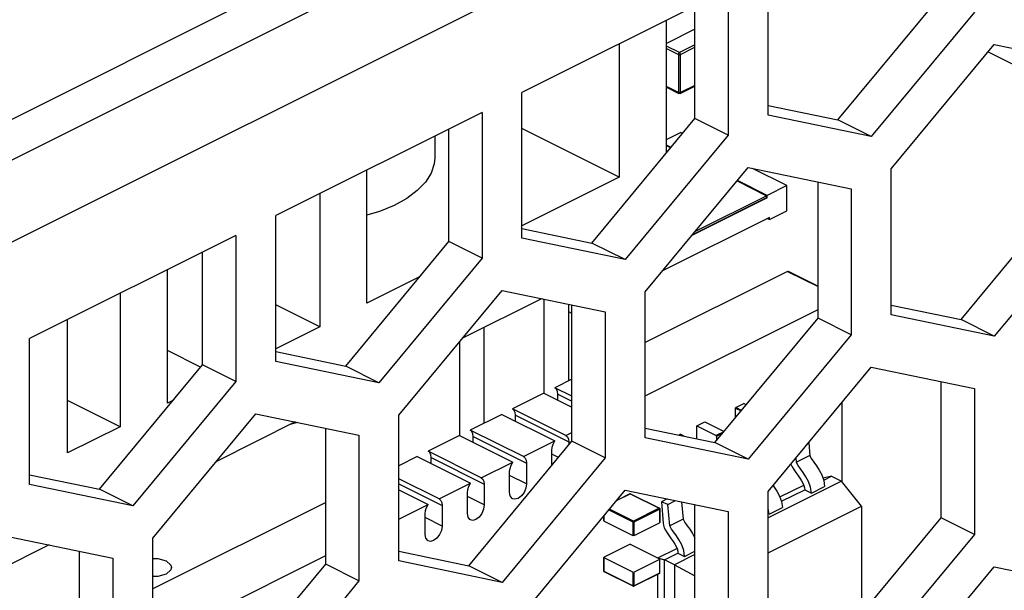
# Paper-space layout '005_EXP_CORICANT_PE_DRAWING_3_1' of a CAD drawing. Header units: millimetres. Extents: x 6 to 413, y 7 to 290.
# Tile 88 of 228: x 178.96 to 182.73, y 88.92 to 91.1. Entities that reach past the tile are written whole.
import ezdxf

# ---------------------------------------------------------------- set-up
doc = ezdxf.new("R2010")
doc.units = ezdxf.units.MM
doc.header["$LTSCALE"] = 23.1
for name, color, linetype in [('____41_BL172', 7, 'CONTINUOUS'), ('____70_BL176', 7, 'CONTINUOUS'), ('____83_BL248', 7, 'CONTINUOUS'), ('BOTTOM_CHASSIS_2_1_2019051_BL55', 7, 'CONTINUOUS'), ('PRT1359_BL247', 7, 'CONTINUOUS'), ('PRT1360_BL151', 7, 'CONTINUOUS'), ('PRT1363_BL379', 7, 'CONTINUOUS'), ('PRT1373_BL141', 7, 'CONTINUOUS'), ('PRT1399_BL71', 7, 'CONTINUOUS'), ('TOP_CHASSIS_2_1_20190516_BL98', 7, 'CONTINUOUS')]:
    doc.layers.add(name, color=color, linetype=linetype)

# ---------------------------------------------------------------- blocks, each defined once
blk = doc.blocks.new('BOTTOM_CHASSIS_2_1_2019051_BL55', base_point=(169.6266, 84.1956))
at = {"layer": 'BOTTOM_CHASSIS_2_1_2019051_BL55', "color": 7, "linetype": 'Continuous'}
for p, q in [((161.7112, 81.6404), (185.758, 93.6638)), ((181.825, 90.7356), (181.825, 91.2936)), ((181.6723, 91.2173), (180.8832, 90.8227)), ((181.6723, 91.2173), (181.6723, 90.6593)), ((182.0923, 90.7176), (182.4869, 91.1938)), ((181.545, 90.7229), (181.545, 91.1536)), ((182.6142, 91.1302), (182.2196, 90.6539)), ((182.296, 90.5301), (182.6905, 91.0064)), ((182.6905, 91.0064), (183.0851, 90.9247)), ((180.8832, 90.2647), (180.8832, 90.8227)), ((181.825, 90.7729), (182.0923, 90.7176)), ((180.7304, 90.7463), (179.9413, 90.3518)), ((180.7304, 90.7463), (180.7304, 90.1883)), ((181.1504, 90.2466), (181.545, 90.7229)), ((181.6723, 90.6593), (181.545, 90.7229)), ((182.2196, 90.6539), (181.825, 90.7356)), ((182.2196, 90.6539), (182.0923, 90.7176)), ((180.6031, 90.252), (180.6031, 90.6827)), ((181.6723, 90.6593), (181.2777, 90.183)), ((181.3541, 90.0592), (181.7487, 90.5355)), ((181.7487, 90.5355), (182.1432, 90.4537)), ((182.296, 89.9721), (182.296, 90.5301)), ((182.0159, 89.9594), (182.0159, 90.4801)), ((182.1432, 90.4537), (182.1432, 89.8957)), ((182.5632, 89.954), (182.9578, 90.4303)), ((179.9413, 89.7938), (179.9413, 90.3518)), ((183.0851, 90.3667), (182.6905, 89.8904)), ((179.7886, 90.2754), (178.9994, 89.8808)), ((179.7886, 90.2754), (179.7886, 89.7174)), ((180.8832, 90.302), (181.1504, 90.2466)), ((180.2086, 89.7757), (180.6031, 90.252)), ((180.7304, 90.1883), (180.6031, 90.252)), ((181.2777, 90.183), (180.8832, 90.2647)), ((181.2777, 90.183), (181.1504, 90.2466)), ((179.6613, 89.781), (179.6613, 90.2118)), ((180.7304, 90.1883), (180.3359, 89.7121)), ((180.4122, 89.5882), (180.8068, 90.0645)), ((180.8068, 90.0645), (181.2014, 89.9828)), ((181.3541, 89.5012), (181.3541, 90.0592)), ((181.0741, 89.4884), (181.0741, 90.0092)), ((182.296, 90.0094), (182.5632, 89.954)), ((181.2014, 89.9828), (181.2014, 89.4248)), ((182.6905, 89.8904), (182.296, 89.9721)), ((181.6214, 89.4831), (182.0159, 89.9594)), ((182.1432, 89.8957), (182.0159, 89.9594)), ((182.6905, 89.8904), (182.5632, 89.954)), ((182.1432, 89.8957), (181.7487, 89.4195)), ((178.9994, 89.3228), (178.9994, 89.8808)), ((179.9413, 89.8311), (180.2086, 89.7757)), ((179.2667, 89.3048), (179.6613, 89.781)), ((179.7886, 89.7174), (179.6613, 89.781)), ((180.3359, 89.7121), (179.9413, 89.7938)), ((180.3359, 89.7121), (180.2086, 89.7757)), ((181.825, 89.2955), (182.2196, 89.7718)), ((182.2196, 89.7718), (182.6142, 89.6901)), ((179.7886, 89.7174), (179.394, 89.2411)), ((182.4869, 89.1957), (182.4869, 89.7164)), ((182.6142, 89.6901), (182.6142, 89.1321)), ((179.4704, 89.1173), (179.8649, 89.5936)), ((179.8649, 89.5936), (180.2595, 89.5119)), ((180.4122, 89.0302), (180.4122, 89.5882)), ((180.1322, 89.0175), (180.1322, 89.5382)), ((181.3541, 89.5384), (181.6214, 89.4831)), ((180.2595, 89.5119), (180.2595, 88.9539)), ((180.6795, 89.0122), (181.0741, 89.4884)), ((181.2014, 89.4248), (181.0741, 89.4884)), ((181.7487, 89.4195), (181.3541, 89.5012)), ((181.7487, 89.4195), (181.6214, 89.4831)), ((181.2014, 89.4248), (180.8068, 88.9485)), ((178.9994, 89.3601), (179.2667, 89.3048)), ((179.394, 89.2411), (178.9994, 89.3228)), ((179.394, 89.2411), (179.2667, 89.3048)), ((180.8832, 88.8246), (181.2777, 89.3009)), ((181.2777, 89.3009), (181.6723, 89.2191)), ((181.825, 88.7375), (181.825, 89.2955)), ((181.545, 88.7248), (181.545, 89.2455)), ((181.6723, 89.2191), (181.6723, 88.6611)), ((182.0923, 88.7194), (182.4869, 89.1957)), ((182.6142, 89.1321), (182.4869, 89.1957)), ((178.9231, 89.1227), (179.3176, 89.0409)), ((179.4704, 88.5593), (179.4704, 89.1173)), ((182.6142, 89.1321), (182.2196, 88.6558)), ((179.1903, 88.5466), (179.1903, 89.0673)), ((180.4122, 89.0675), (180.6795, 89.0122)), ((179.3176, 89.0409), (179.3176, 88.4829)), ((180.8068, 88.9485), (180.4122, 89.0302)), ((179.7376, 88.5412), (180.1322, 89.0175)), ((180.2595, 88.9539), (180.1322, 89.0175)), ((180.8068, 88.9485), (180.6795, 89.0122)), ((182.296, 88.532), (182.6905, 89.0083)), ((182.6905, 89.0083), (183.0851, 88.9265)), ((180.2595, 88.9539), (179.8649, 88.4776))]:
    blk.add_line(p, q, dxfattribs=at)
blk = doc.blocks.new('PRT1399_BL71', base_point=(172.7044, 83.2047))
at = {"layer": 'PRT1399_BL71', "color": 7, "linetype": 'Continuous'}
for points in [[(179.4704, 89.0396), (179.4892, 89.0396), (179.5217, 89.0304)], [(179.5217, 89.0304), (179.5401, 89.0142), (179.5424, 89.0053)], [(179.5424, 89.0053), (179.54, 88.9962), (179.5219, 88.9804), (179.4904, 88.9712), (179.4704, 88.9711)]]:
    blk.add_lwpolyline(points, dxfattribs=at)
blk = doc.blocks.new('TOP_CHASSIS_2_1_20190516_BL98', base_point=(170.3173, 89.2924))
at = {"layer": 'TOP_CHASSIS_2_1_20190516_BL98', "color": 7, "linetype": 'Continuous'}
for p, q in [((161.0021, 81.7561), (185.6306, 94.0704)), ((161.0021, 81.6002), (185.6306, 93.9145)), ((182.6667, 90.9776), (182.9578, 90.8321))]:
    blk.add_line(p, q, dxfattribs=at)
blk = doc.blocks.new('PRT1373_BL141', base_point=(177.5972, 86.6987))
at = {"layer": 'PRT1373_BL141', "color": 7, "linetype": 'Continuous'}
for p, q in [((181.8996, 90.1382), (181.3541, 89.8654)), ((181.8996, 90.1382), (182.0159, 90.08)), ((181.9017, 90.1383), (182.0159, 90.0812)), ((181.3541, 89.6617), (182.0159, 89.9927)), ((181.0741, 89.7254), (181.0087, 89.6927)), ((180.9672, 89.672), (180.8471, 89.6119)), ((180.9672, 89.672), (181.0741, 89.6185)), ((181.0741, 89.6601), (181.0087, 89.6927)), ((181.0203, 89.6682), (181.0741, 89.6413)), ((181.0203, 89.6454), (181.0203, 89.6682)), ((181.7014, 89.6169), (181.7319, 89.6322)), ((181.7411, 89.6276), (181.7319, 89.6322)), ((182.1066, 89.6354), (182.1066, 89.3351)), ((180.8055, 89.5912), (180.6854, 89.5311)), ((180.8055, 89.5912), (181.0092, 89.4893)), ((181.0507, 89.5101), (180.8471, 89.6119)), ((181.6996, 89.5775), (181.6996, 89.6159)), ((181.7001, 89.5781), (181.7001, 89.616)), ((181.7001, 89.6147), (181.7216, 89.604)), ((181.7232, 89.606), (181.7014, 89.6169)), ((180.8586, 89.5874), (181.0623, 89.4855)), ((180.8586, 89.5646), (180.8586, 89.5874)), ((181.5526, 89.5468), (181.5831, 89.562)), ((181.5831, 89.562), (181.657, 89.5251)), ((180.8891, 89.4293), (180.6854, 89.5311)), ((181.0507, 89.5101), (181.0741, 89.5217)), ((181.5513, 89.5458), (181.5513, 89.4976)), ((181.5526, 89.5468), (181.6264, 89.5099)), ((181.6557, 89.5245), (181.6264, 89.5099)), ((181.6277, 89.5077), (181.6517, 89.5196)), ((180.6439, 89.5103), (180.5238, 89.4503)), ((180.6439, 89.5103), (180.8476, 89.4085)), ((180.697, 89.5065), (180.9007, 89.4047)), ((180.697, 89.4838), (180.697, 89.5065)), ((180.8891, 89.4293), (181.0092, 89.4893)), ((181.061, 89.4962), (181.0623, 89.4855)), ((181.0623, 89.4855), (181.0623, 89.4742)), ((181.4827, 89.5118), (181.489, 89.5149)), ((181.5041, 89.5074), (181.489, 89.5149)), ((181.6277, 89.5077), (181.6277, 89.4907)), ((181.9802, 89.4828), (181.9843, 89.4328)), ((180.7275, 89.3484), (180.5238, 89.4503)), ((180.9977, 89.3962), (180.9977, 89.4532)), ((180.4822, 89.4295), (180.4122, 89.3945)), ((180.4822, 89.4295), (180.6859, 89.3277)), ((180.5353, 89.4257), (180.739, 89.3239)), ((180.5353, 89.403), (180.5353, 89.4257)), ((180.7275, 89.3484), (180.8476, 89.4085)), ((180.9007, 89.4047), (180.9007, 89.3255)), ((181.0225, 89.4262), (180.9977, 89.4387)), ((181.9333, 89.4074), (181.9319, 89.4246)), ((181.9842, 89.4332), (181.9333, 89.4078)), ((180.836, 89.2932), (180.836, 89.3724)), ((180.5658, 89.2676), (180.4122, 89.3444)), ((180.5658, 89.2676), (180.6859, 89.3277)), ((180.9007, 89.3255), (180.836, 89.3578)), ((182.1056, 89.3351), (181.825, 89.1948)), ((182.0674, 89.3542), (182.0353, 89.3464)), ((182.0378, 89.3394), (182.0674, 89.3542)), ((182.0674, 89.3542), (182.1056, 89.3351)), ((182.182, 89.2403), (182.1056, 89.3351)), ((180.4122, 89.3256), (180.5774, 89.243)), ((180.4122, 89.3029), (180.5243, 89.2468)), ((180.6744, 89.2124), (180.6744, 89.2915)), ((180.739, 89.3239), (180.739, 89.2447)), ((181.8588, 89.2972), (181.8688, 89.2787)), ((181.8701, 89.2753), (181.9611, 89.3208)), ((181.8762, 89.2586), (181.965, 89.303)), ((181.965, 89.303), (181.9904, 89.2902)), ((181.9904, 89.2902), (181.9874, 89.3128)), ((181.9904, 89.2902), (182.0413, 89.3157)), ((180.1322, 89.2545), (179.4704, 88.9236)), ((180.739, 89.2447), (180.6744, 89.277)), ((181.2447, 89.261), (181.2972, 89.2872)), ((181.2959, 89.2873), (181.2457, 89.2622)), ((181.2972, 89.2872), (181.4077, 89.232)), ((181.2985, 89.2873), (181.4089, 89.2321)), ((181.4392, 89.2674), (181.4164, 89.256)), ((181.4417, 89.2466), (181.4164, 89.256)), ((181.4164, 89.256), (181.4231, 89.1747)), ((181.4417, 89.2466), (181.4704, 89.261)), ((181.4939, 89.2561), (181.4993, 89.1904)), ((181.8688, 89.2787), (181.8766, 89.2575)), ((181.8766, 89.2575), (181.8797, 89.2349)), ((180.4122, 89.1908), (180.5243, 89.2468)), ((180.5774, 89.243), (180.5774, 89.1639)), ((181.2155, 89.2258), (181.3079, 89.1796)), ((181.3099, 89.1831), (181.2182, 89.229)), ((181.4077, 89.232), (181.3099, 89.1831)), ((181.3119, 89.1796), (181.4097, 89.2285)), ((181.4097, 89.2285), (181.4097, 89.1764)), ((181.4105, 89.2295), (181.4105, 89.1774)), ((181.4484, 89.1649), (181.4417, 89.2466)), ((181.825, 89.0618), (182.182, 89.2403)), ((181.8288, 89.2094), (181.8257, 89.232)), ((181.8288, 89.2094), (181.8797, 89.2349)), ((182.182, 89.2403), (182.182, 88.8276)), ((180.5127, 89.1315), (180.5127, 89.2107)), ((180.5774, 89.1639), (180.5127, 89.1962)), ((181.1965, 89.1838), (181.1965, 89.2029)), ((181.1974, 89.1828), (181.1974, 89.2039)), ((181.1974, 89.1828), (181.3079, 89.1275)), ((181.3079, 89.1796), (181.3079, 89.1275)), ((181.3119, 89.1275), (181.3119, 89.1796)), ((181.3119, 89.1275), (181.4097, 89.1764)), ((181.4993, 89.1908), (181.4484, 89.1653)), ((181.2951, 89.0934), (181.1974, 89.0445)), ((181.2992, 89.0934), (181.4097, 89.0382)), ((181.403, 89.0417), (181.4762, 89.0783)), ((181.5055, 89.0478), (181.545, 89.0675)), ((179.4704, 88.7199), (180.1322, 89.0508)), ((181.1965, 88.9914), (181.1965, 89.0435)), ((181.1974, 88.9904), (181.1974, 89.0445)), ((181.3079, 88.9872), (181.1974, 89.0425)), ((181.4097, 89.0361), (181.3119, 88.9872)), ((181.403, 89.0417), (181.4285, 89.0347)), ((181.4097, 89.0361), (181.4097, 88.9841)), ((181.4105, 88.9851), (181.4105, 89.0371)), ((181.4285, 89.0347), (181.48, 89.0605)), ((181.4667, 89.0156), (181.4285, 89.0347)), ((181.4285, 88.5841), (181.4285, 89.0347)), ((181.545, 89.0548), (181.4667, 89.0156)), ((181.48, 89.0605), (181.5055, 89.0478)), ((181.3079, 88.9352), (181.1974, 88.9904)), ((181.3086, 88.9336), (181.1981, 88.9889)), ((181.4667, 89.0156), (181.545, 88.9729)), ((181.4667, 89.0156), (181.4667, 88.6302)), ((181.3079, 88.9872), (181.3079, 88.9352)), ((181.4089, 88.9825), (181.3112, 88.9336)), ((181.3119, 88.9352), (181.3119, 88.9872)), ((181.4097, 88.9841), (181.3119, 88.9352)), ((181.403, 88.5534), (181.403, 88.9795))]:
    blk.add_line(p, q, dxfattribs=at)
for points in [[(181.8996, 90.1382), (181.9012, 90.1385), (181.9017, 90.1383)], [(181.0203, 89.6682), (181.0189, 89.6789), (181.0149, 89.6873), (181.0087, 89.6927)], [(180.8586, 89.5874), (180.8573, 89.598), (180.8533, 89.6065), (180.8471, 89.6119)], [(180.697, 89.5065), (180.6956, 89.5172), (180.6917, 89.5256), (180.6854, 89.5311)], [(181.5526, 89.5468), (181.5521, 89.5469), (181.5517, 89.5468), (181.5514, 89.5464), (181.5513, 89.5458)], [(180.9977, 89.4532), (180.999, 89.4652), (181.003, 89.4776), (181.0092, 89.4893)], [(181.0507, 89.5101), (181.057, 89.5046), (181.061, 89.4962)], [(181.6277, 89.5077), (181.6275, 89.5085), (181.6271, 89.5093), (181.6264, 89.5099)], [(180.5353, 89.4257), (180.534, 89.4364), (180.53, 89.4448), (180.5238, 89.4503)], [(180.836, 89.3724), (180.8374, 89.3844), (180.8413, 89.3968), (180.8476, 89.4085)], [(180.8891, 89.4293), (180.8953, 89.4238), (180.8993, 89.4154), (180.9007, 89.4047)], [(181.9874, 89.3128), (181.9796, 89.3341), (181.9695, 89.3525), (181.959, 89.3684), (181.949, 89.3823), (181.9402, 89.395), (181.9333, 89.4074)], [(181.9843, 89.4328), (181.9911, 89.4204), (181.9999, 89.4077), (182.0099, 89.3938), (182.0205, 89.378), (182.0305, 89.3596)], [(181.9122, 89.4007), (181.9125, 89.4), (181.9172, 89.3902), (181.9235, 89.3798), (181.9309, 89.369), (181.9389, 89.3579), (181.9465, 89.3471), (181.953, 89.337), (181.9582, 89.3276)], [(180.6744, 89.2915), (180.6757, 89.3036), (180.6797, 89.316), (180.6859, 89.3277)], [(180.7275, 89.3484), (180.7337, 89.343), (180.7377, 89.3346), (180.739, 89.3239)], [(181.9582, 89.3276), (181.962, 89.3188), (181.9642, 89.3106), (181.965, 89.303)], [(182.0305, 89.3596), (182.0383, 89.3383), (182.0413, 89.3157)], [(180.8479, 89.2685), (180.8456, 89.2698), (180.8385, 89.2791), (180.836, 89.2932)], [(180.9007, 89.3255), (180.8982, 89.309), (180.8912, 89.2928), (180.8808, 89.2791), (180.8685, 89.2698), (180.8561, 89.2666), (180.8479, 89.2685)], [(181.8442, 89.3187), (181.8483, 89.313), (181.8588, 89.2972)], [(180.5658, 89.2676), (180.5721, 89.2622), (180.576, 89.2537), (180.5774, 89.243)], [(181.2985, 89.2873), (181.2976, 89.2876), (181.2967, 89.2876), (181.2959, 89.2873)], [(181.2959, 89.2873), (181.2962, 89.2874), (181.2972, 89.2872)], [(181.2972, 89.2872), (181.2982, 89.2874), (181.2985, 89.2873)], [(180.5127, 89.2107), (180.5141, 89.2228), (180.518, 89.2352), (180.5243, 89.2468)], [(180.739, 89.2447), (180.7365, 89.2282), (180.7295, 89.2119), (180.7192, 89.1982), (180.7068, 89.189), (180.6945, 89.1857), (180.6862, 89.1876)], [(181.4089, 89.2321), (181.4087, 89.2322), (181.4077, 89.232)], [(181.4077, 89.232), (181.4087, 89.2312), (181.4094, 89.2299), (181.4097, 89.2285)], [(181.4089, 89.2321), (181.4097, 89.2315), (181.4103, 89.2306), (181.4105, 89.2295)], [(181.4097, 89.2285), (181.4104, 89.2291), (181.4105, 89.2295)], [(180.6862, 89.1876), (180.684, 89.189), (180.6769, 89.1983), (180.6744, 89.2124)], [(181.1974, 89.1828), (181.1966, 89.1834), (181.1966, 89.1838)], [(181.3099, 89.1831), (181.3089, 89.1823), (181.3081, 89.181), (181.3079, 89.1796)], [(181.3079, 89.1796), (181.3092, 89.1792), (181.3107, 89.1792), (181.3119, 89.1796)], [(181.3119, 89.1796), (181.3117, 89.181), (181.3109, 89.1823), (181.3099, 89.1831)], [(181.4105, 89.1774), (181.4105, 89.1771), (181.4097, 89.1764)], [(181.4993, 89.1904), (181.5062, 89.1779), (181.515, 89.1653), (181.525, 89.1513), (181.5355, 89.1355), (181.545, 89.1181)], [(180.5774, 89.1639), (180.5749, 89.1474), (180.5679, 89.1311), (180.5575, 89.1174), (180.5452, 89.1082), (180.5328, 89.1049), (180.5246, 89.1068)], [(181.4231, 89.1747), (181.4245, 89.1666), (181.4275, 89.1575), (181.4323, 89.1477), (181.4385, 89.1374), (181.446, 89.1265), (181.4539, 89.1154), (181.4616, 89.1046), (181.4681, 89.0945), (181.4733, 89.0851)], [(181.5055, 89.0478), (181.5024, 89.0704), (181.4946, 89.0916), (181.4846, 89.1101), (181.4741, 89.1259), (181.4641, 89.1398), (181.4553, 89.1525), (181.4484, 89.1649)], [(180.5246, 89.1068), (180.5223, 89.1082), (180.5152, 89.1175), (180.5127, 89.1315)], [(181.3119, 89.1275), (181.3107, 89.1272), (181.3092, 89.1272), (181.3079, 89.1275)], [(181.2992, 89.0934), (181.298, 89.0938), (181.2965, 89.0938), (181.2951, 89.0934)], [(181.4733, 89.0851), (181.477, 89.0764), (181.4793, 89.0681), (181.48, 89.0605)], [(181.1974, 89.0445), (181.1967, 89.0439), (181.1965, 89.0435)], [(181.1965, 89.0435), (181.1966, 89.0432), (181.1974, 89.0425)], [(181.4105, 89.0371), (181.4104, 89.0375), (181.4097, 89.0382)], [(181.4097, 89.0361), (181.4104, 89.0368), (181.4105, 89.0371)], [(181.1974, 88.9904), (181.1966, 88.9911), (181.1965, 88.9914)], [(181.1965, 88.9914), (181.1968, 88.9904), (181.1973, 88.9895), (181.1981, 88.9889)], [(181.1981, 88.9889), (181.1977, 88.9893), (181.1974, 88.9904)], [(181.3079, 88.9872), (181.3091, 88.9869), (181.3106, 88.9869), (181.3119, 88.9872)], [(181.4089, 88.9825), (181.4097, 88.9831), (181.4103, 88.984), (181.4105, 88.9851)], [(181.4097, 88.9841), (181.4094, 88.9829), (181.4089, 88.9825)], [(181.4105, 88.9851), (181.4104, 88.9847), (181.4097, 88.9841)], [(181.3079, 88.9352), (181.3081, 88.9341), (181.3086, 88.9336)], [(181.3119, 88.9352), (181.3107, 88.9348), (181.3092, 88.9348), (181.3079, 88.9352)], [(181.3086, 88.9336), (181.3095, 88.9334), (181.3104, 88.9334), (181.3112, 88.9336)], [(181.3112, 88.9336), (181.3117, 88.9341), (181.3119, 88.9352)]]:
    blk.add_lwpolyline(points, dxfattribs=at)
blk = doc.blocks.new('PRT1360_BL151', base_point=(177.3919, 88.8424))
at = {"layer": 'PRT1360_BL151', "color": 7, "linetype": 'Continuous'}
for p, q in [((181.4356, 90.5908), (181.4356, 91.0989)), ((181.2549, 91.0086), (181.2549, 90.4986)), ((181.2549, 90.4986), (180.8832, 90.6845)), ((180.2901, 90.0162), (180.2901, 90.5262)), ((181.2549, 90.4986), (180.8832, 90.3127)), ((180.1094, 90.4358), (180.1094, 89.9258)), ((179.5264, 89.6344), (179.5264, 90.1443)), ((180.4911, 90.1167), (180.2901, 90.0162)), ((179.3457, 90.054), (179.3457, 89.544)), ((180.1094, 89.9258), (179.9413, 90.0099)), ((180.9577, 90.0333), (180.6559, 89.8823)), ((179.1446, 89.4435), (179.1446, 89.9534)), ((180.1094, 89.9258), (179.9413, 89.8418)), ((179.6537, 89.7719), (179.5264, 89.8355)), ((179.3457, 89.544), (179.1446, 89.6446)), ((179.5492, 89.6458), (179.5264, 89.6344)), ((180.0158, 89.5623), (179.714, 89.4114)), ((179.3457, 89.544), (179.1446, 89.4435)), ((179.074, 89.0914), (178.7721, 88.9405))]:
    blk.add_line(p, q, dxfattribs=at)
blk = doc.blocks.new('____41_BL172', base_point=(181.4903, 90.9828))
at = {"layer": '____41_BL172', "color": 7, "linetype": 'Continuous'}
for p, q in [((181.5307, 91.1465), (181.545, 91.1393)), ((181.545, 91.1408), (181.5322, 91.1472)), ((181.545, 91.0641), (181.4356, 91.0094)), ((181.4857, 90.9749), (181.4356, 91)), ((181.4356, 90.9909), (181.4816, 90.9679)), ((181.545, 91.0046), (181.4857, 90.9749)), ((181.4898, 90.9679), (181.545, 90.9955)), ((181.4816, 90.9679), (181.4816, 90.822)), ((181.4898, 90.822), (181.4898, 90.9679)), ((181.4816, 90.822), (181.4356, 90.845)), ((181.4356, 90.8426), (181.4831, 90.8189)), ((181.4883, 90.8189), (181.545, 90.8472)), ((181.545, 90.8496), (181.4898, 90.822))]:
    blk.add_line(p, q, dxfattribs=at)
for points in [[(181.4857, 90.9749), (181.4845, 90.974), (181.4833, 90.9728), (181.4824, 90.9712), (181.4818, 90.9695), (181.4816, 90.9679)], [(181.4816, 90.9679), (181.4831, 90.9674), (181.4848, 90.9671), (181.4865, 90.9671), (181.4883, 90.9673), (181.4898, 90.9679)], [(181.4898, 90.9679), (181.4896, 90.9695), (181.489, 90.9712), (181.4881, 90.9728), (181.487, 90.974), (181.4857, 90.9749)], [(181.4816, 90.822), (181.4818, 90.8205), (181.4824, 90.8194), (181.4831, 90.8189)], [(181.4898, 90.822), (181.4883, 90.8214), (181.4866, 90.8212), (181.4848, 90.8212), (181.4831, 90.8214), (181.4816, 90.822)], [(181.4883, 90.8189), (181.4866, 90.8183), (181.4849, 90.8183), (181.4831, 90.8189)], [(181.4883, 90.8189), (181.489, 90.8194), (181.4896, 90.8205), (181.4898, 90.822)]]:
    blk.add_lwpolyline(points, dxfattribs=at)
blk = doc.blocks.new('____70_BL176', base_point=(181.4301, 90.3234))
at = {"layer": '____70_BL176', "color": 7, "linetype": 'Continuous'}
for p, q in [((181.4356, 90.6431), (181.4894, 90.67)), ((181.4977, 90.6658), (181.4894, 90.67)), ((181.4534, 90.6123), (181.4356, 90.6212)), ((181.4356, 90.6195), (181.4524, 90.6111)), ((181.8968, 90.4663), (181.7654, 90.532)), ((181.7062, 90.4842), (181.8191, 90.4277)), ((181.8211, 90.4285), (181.7072, 90.4854)), ((181.8968, 90.4663), (181.8211, 90.4285)), ((181.8968, 90.3697), (181.8968, 90.4663)), ((181.8191, 90.4196), (181.535, 90.2776)), ((181.5465, 90.2914), (181.8191, 90.4277)), ((181.8191, 90.4277), (181.8191, 90.4196)), ((181.8211, 90.419), (181.8193, 90.4199)), ((181.8211, 90.419), (181.8211, 90.4285)), ((181.8211, 90.419), (181.5327, 90.2748)), ((181.8308, 90.3447), (181.4207, 90.1396)), ((181.8308, 90.3367), (181.8968, 90.3697)), ((181.8308, 90.3367), (181.8308, 90.3447)), ((181.8229, 90.3407), (181.8308, 90.3367)), ((180.9683, 90.0296), (180.9634, 90.0321)), ((181.0741, 89.9767), (181.0619, 89.9828))]:
    blk.add_line(p, q, dxfattribs=at)
blk = doc.blocks.new('PRT1359_BL247', base_point=(180.4198, 90.5044))
at = {"layer": 'PRT1359_BL247', "color": 7, "linetype": 'Continuous'}
blk.add_line((180.5495, 90.6559), (180.5495, 90.5728), dxfattribs=at)
blk.add_lwpolyline([(180.5495, 90.5728), (180.5472, 90.5491), (180.5354, 90.5136), (180.5135, 90.4794), (180.4822, 90.447), (180.442, 90.4172), (180.3937, 90.3906), (180.3384, 90.3677), (180.2901, 90.353)], dxfattribs=at)
blk = doc.blocks.new('____83_BL248', base_point=(180.8537, 89.7707))
at = {"layer": '____83_BL248', "color": 7, "linetype": 'Continuous'}
for p, q in [((180.9683, 89.672), (180.9683, 90.0311)), ((181.0619, 89.7194), (181.0619, 90.0117)), ((180.739, 89.5579), (180.739, 89.9239)), ((180.6454, 89.5103), (180.6454, 89.8697))]:
    blk.add_line(p, q, dxfattribs=at)
blk = doc.blocks.new('PRT1363_BL379', base_point=(180.0098, 89.5562))
at = {"layer": 'PRT1363_BL379', "color": 7, "linetype": 'Continuous'}
blk.add_line((180.0246, 89.5605), (179.9949, 89.5519), dxfattribs=at)

psp = doc.layouts.new('005_EXP_CORICANT_PE_DRAWING_3_1')

# ---------------------------------------------------------------- block references
at = {"layer": '____41_BL172'}
psp.add_blockref('____41_BL172', (181.4903, 90.9828), dxfattribs=at)
at = {"layer": '____70_BL176'}
psp.add_blockref('____70_BL176', (181.4301, 90.3234), dxfattribs=at)
at = {"layer": '____83_BL248'}
psp.add_blockref('____83_BL248', (180.8537, 89.7707), dxfattribs=at)
at = {"layer": 'BOTTOM_CHASSIS_2_1_2019051_BL55'}
psp.add_blockref('BOTTOM_CHASSIS_2_1_2019051_BL55', (169.6266, 84.1956), dxfattribs=at)
at = {"layer": 'PRT1359_BL247'}
psp.add_blockref('PRT1359_BL247', (180.4198, 90.5044), dxfattribs=at)
at = {"layer": 'PRT1360_BL151'}
psp.add_blockref('PRT1360_BL151', (177.3919, 88.8424), dxfattribs=at)
at = {"layer": 'PRT1363_BL379'}
psp.add_blockref('PRT1363_BL379', (180.0098, 89.5562), dxfattribs=at)
at = {"layer": 'PRT1373_BL141'}
psp.add_blockref('PRT1373_BL141', (177.5972, 86.6987), dxfattribs=at)
at = {"layer": 'PRT1399_BL71'}
psp.add_blockref('PRT1399_BL71', (172.7044, 83.2047), dxfattribs=at)
at = {"layer": 'TOP_CHASSIS_2_1_20190516_BL98'}
psp.add_blockref('TOP_CHASSIS_2_1_20190516_BL98', (170.3173, 89.2924), dxfattribs=at)

doc.saveas('drawing.dxf')
